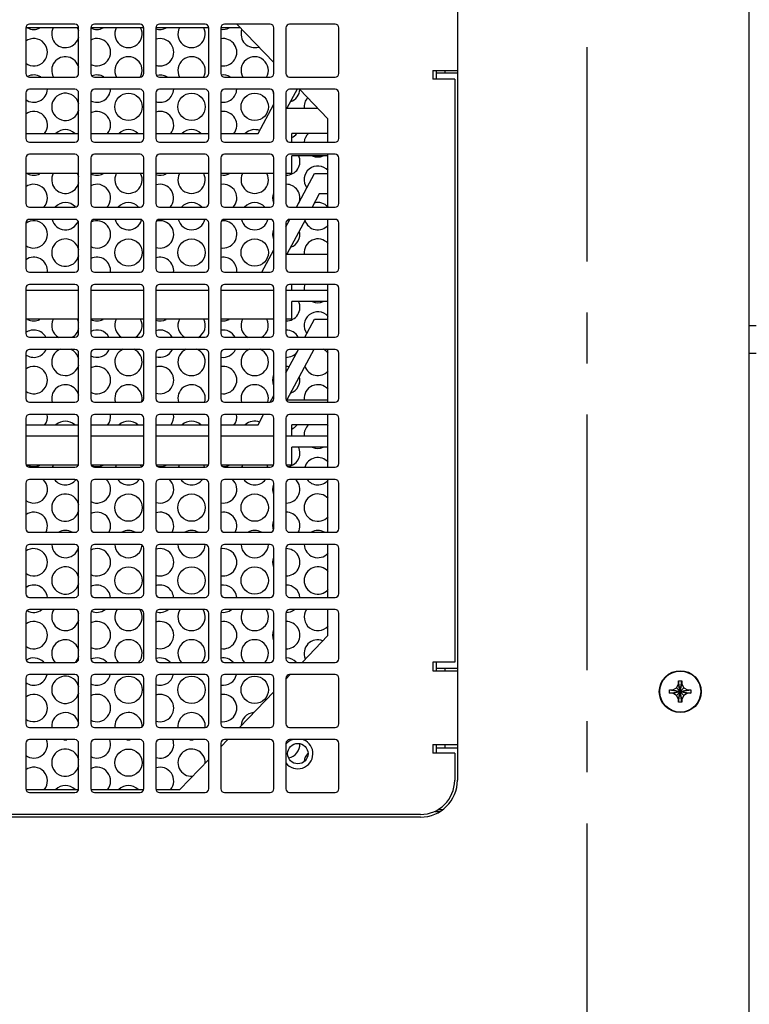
# Model space of a CAD drawing. Header units: inches. Extents: x 0 to 34, y 0 to 22.
# Tile 23 of 37: x 17.2 to 19.2, y 4.2 to 6.9. Entities that reach past the tile are written whole.
import ezdxf

# ---------------------------------------------------------------- set-up
doc = ezdxf.new("R2010")
doc.units = ezdxf.units.IN
doc.header["$LTSCALE"] = 1.87
doc.header["$MEASUREMENT"] = 0
doc.linetypes.add('CENTER', pattern=[0.6, 0.375, -0.075, 0.075, -0.075])
doc.layers.get('0').update_dxf_attribs({"linetype": 'CONTINUOUS'})
doc.layers.add('02___PRT_ALL_AXES', color=7, linetype='CONTINUOUS')
doc.layers.add('3_ALL_AXES', color=7, linetype='CONTINUOUS')

msp = doc.modelspace()

# ---------------------------------------------------------------- linework, layer by layer
at = {"color": 3, "linetype": 'CONTINUOUS'}
for p, q in [((19.23509, 2.56878), (19.23509, 7.54878)), ((18.43409, 7.06478), (18.43409, 4.81578)), ((18.37544, 6.76403), (18.37544, 6.74003)), ((18.37544, 6.75678), (18.43409, 6.75678)), ((18.37544, 5.14003), (18.37544, 5.11603)), ((18.37544, 5.12328), (18.43409, 5.12328)), ((18.37544, 4.91403), (18.37544, 4.89003)), ((18.37544, 4.90453), (18.43409, 4.90453)), ((18.37268, 4.72968), (18.38568, 4.72968)), ((18.3922, 4.73468), (18.38031, 4.73468)), ((18.33259, 4.71428), (15.81559, 4.71428))]:
    msp.add_line(p, q, dxfattribs=at)
at = {"color": 7, "linetype": 'CONTINUOUS'}
for p, q in [((17.39459, 6.88078), (17.24959, 6.88078)), ((17.24959, 6.88053), (17.24959, 6.75553)), ((17.38459, 6.89053), (17.25959, 6.89053)), ((17.39459, 6.75553), (17.39459, 6.88053)), ((17.57309, 6.88078), (17.42809, 6.88078)), ((17.42809, 6.88053), (17.42809, 6.75553)), ((17.56309, 6.89053), (17.43809, 6.89053)), ((17.57309, 6.75553), (17.57309, 6.88053)), ((17.75159, 6.88078), (17.60659, 6.88078)), ((17.60659, 6.88053), (17.60659, 6.75553)), ((17.74159, 6.89053), (17.61659, 6.89053)), ((17.75159, 6.75553), (17.75159, 6.88053)), ((17.83857, 6.88078), (17.78509, 6.88078)), ((17.78509, 6.88053), (17.78509, 6.75553)), ((17.92009, 6.89053), (17.79509, 6.89053)), ((17.93009, 6.75553), (17.93009, 6.88053)), ((17.96359, 6.88053), (17.96359, 6.75553)), ((18.09859, 6.89053), (17.97359, 6.89053)), ((18.10859, 6.75553), (18.10859, 6.88053)), ((18.36659, 6.76403), (18.36659, 6.74003)), ((18.36659, 6.76403), (18.43409, 6.76403)), ((18.39944, 6.76403), (18.39944, 6.75678)), ((17.25959, 6.74553), (17.38459, 6.74553)), ((17.43809, 6.74553), (17.56309, 6.74553)), ((17.61659, 6.74553), (17.74159, 6.74553)), ((17.79509, 6.74553), (17.92009, 6.74553)), ((17.97359, 6.74553), (18.09859, 6.74553)), ((18.42659, 6.74003), (18.36659, 6.74003)), ((18.42659, 6.74003), (18.42659, 5.14003)), ((17.38459, 6.71203), (17.25959, 6.71203)), ((17.56309, 6.71203), (17.43809, 6.71203)), ((17.74159, 6.71203), (17.61659, 6.71203)), ((17.92009, 6.71203), (17.79509, 6.71203)), ((17.99426, 6.71203), (17.96633, 6.65978)), ((18.09859, 6.71203), (17.97359, 6.71203)), ((17.24959, 6.70203), (17.24959, 6.57703)), ((17.39459, 6.57703), (17.39459, 6.70203)), ((17.42809, 6.70203), (17.42809, 6.57703)), ((17.57309, 6.57703), (17.57309, 6.70203)), ((17.60659, 6.70203), (17.60659, 6.57703)), ((17.75159, 6.57703), (17.75159, 6.70203)), ((17.78509, 6.70203), (17.78509, 6.57703)), ((17.93009, 6.57703), (17.93009, 6.70203)), ((17.96359, 6.70203), (17.96359, 6.57703)), ((18.10859, 6.57703), (18.10859, 6.70203)), ((17.88694, 6.59078), (17.93009, 6.67152)), ((17.96633, 6.65978), (18.0512, 6.65978)), ((17.24959, 6.59078), (17.39459, 6.59078)), ((17.25959, 6.56703), (17.38459, 6.56703)), ((17.42809, 6.59078), (17.57309, 6.59078)), ((17.43809, 6.56703), (17.56309, 6.56703)), ((17.60659, 6.59078), (17.75159, 6.59078)), ((17.61659, 6.56703), (17.74159, 6.56703)), ((17.78509, 6.59078), (17.88694, 6.59078)), ((17.79509, 6.56703), (17.92009, 6.56703)), ((17.97359, 6.56703), (18.09859, 6.56703)), ((17.97944, 6.56703), (17.97944, 6.59078)), ((18.07859, 6.59078), (17.97944, 6.59078)), ((17.24959, 6.52353), (17.24959, 6.39853)), ((17.38459, 6.53353), (17.25959, 6.53353)), ((17.39459, 6.39853), (17.39459, 6.52353)), ((17.42809, 6.52353), (17.42809, 6.39853)), ((17.56309, 6.53353), (17.43809, 6.53353)), ((17.57309, 6.39853), (17.57309, 6.52353)), ((17.60659, 6.52353), (17.60659, 6.39853)), ((17.74159, 6.53353), (17.61659, 6.53353)), ((17.75159, 6.39853), (17.75159, 6.52353)), ((17.78509, 6.52353), (17.78509, 6.39853)), ((17.92009, 6.53353), (17.79509, 6.53353)), ((17.93009, 6.39853), (17.93009, 6.52353)), ((17.96359, 6.52353), (17.96359, 6.39853)), ((18.09859, 6.53353), (17.97359, 6.53353)), ((17.97944, 6.48078), (17.97944, 6.52978)), ((18.07859, 6.52978), (17.97944, 6.52978)), ((18.10859, 6.39853), (18.10859, 6.52353)), ((17.39459, 6.48078), (17.24959, 6.48078)), ((17.57309, 6.48078), (17.42809, 6.48078)), ((17.75159, 6.48078), (17.60659, 6.48078)), ((17.93009, 6.48078), (17.78509, 6.48078)), ((17.97944, 6.48078), (17.96359, 6.48078)), ((17.99263, 6.38853), (18.04194, 6.48078)), ((18.04194, 6.48078), (18.07859, 6.48078)), ((18.05452, 6.42478), (18.03515, 6.38853)), ((18.07859, 6.42478), (18.05452, 6.42478)), ((17.25959, 6.38853), (17.38459, 6.38853)), ((17.43809, 6.38853), (17.56309, 6.38853)), ((17.61659, 6.38853), (17.74159, 6.38853)), ((17.79509, 6.38853), (17.92009, 6.38853)), ((17.97359, 6.38853), (18.09859, 6.38853)), ((17.38459, 6.35503), (17.25959, 6.35503)), ((17.56309, 6.35503), (17.43809, 6.35503)), ((17.74159, 6.35503), (17.61659, 6.35503)), ((17.92009, 6.35503), (17.79509, 6.35503)), ((17.96359, 6.3342), (17.97447, 6.35456)), ((18.01724, 6.35503), (17.96633, 6.25978)), ((18.09859, 6.35503), (17.97359, 6.35503)), ((17.24959, 6.34503), (17.24959, 6.22003)), ((17.39459, 6.22003), (17.39459, 6.34503)), ((17.42809, 6.34503), (17.42809, 6.22003)), ((17.57309, 6.22003), (17.57309, 6.34503)), ((17.60659, 6.34503), (17.60659, 6.22003)), ((17.75159, 6.22003), (17.75159, 6.34503)), ((17.78509, 6.34503), (17.78509, 6.22003)), ((17.93009, 6.22003), (17.93009, 6.34503)), ((17.96359, 6.34503), (17.96359, 6.22003)), ((18.10859, 6.22003), (18.10859, 6.34503)), ((17.89722, 6.21003), (17.93009, 6.27152)), ((17.96633, 6.25978), (18.07859, 6.25978)), ((17.25959, 6.21003), (17.38459, 6.21003)), ((17.43809, 6.21003), (17.56309, 6.21003)), ((17.61659, 6.21003), (17.74159, 6.21003)), ((17.79509, 6.21003), (17.92009, 6.21003)), ((17.97359, 6.21003), (18.09859, 6.21003)), ((17.24959, 6.16653), (17.24959, 6.04153)), ((17.38459, 6.17653), (17.25959, 6.17653)), ((17.39459, 6.04153), (17.39459, 6.16653)), ((17.42809, 6.16653), (17.42809, 6.04153)), ((17.56309, 6.17653), (17.43809, 6.17653)), ((17.57309, 6.04153), (17.57309, 6.16653)), ((17.60659, 6.16653), (17.60659, 6.04153)), ((17.74159, 6.17653), (17.61659, 6.17653)), ((17.75159, 6.04153), (17.75159, 6.16653)), ((17.78509, 6.16653), (17.78509, 6.04153)), ((17.92009, 6.17653), (17.79509, 6.17653)), ((17.93009, 6.04153), (17.93009, 6.16653)), ((17.96359, 6.16653), (17.96359, 6.04153)), ((18.09859, 6.17653), (17.97359, 6.17653)), ((17.97944, 6.16078), (17.97944, 6.17653)), ((18.10859, 6.04153), (18.10859, 6.16653)), ((17.24959, 6.16078), (17.39459, 6.16078)), ((17.42809, 6.16078), (17.57309, 6.16078)), ((17.60659, 6.16078), (17.75159, 6.16078)), ((17.78509, 6.16078), (17.93009, 6.16078)), ((17.96359, 6.16078), (18.07859, 6.16078)), ((17.97944, 6.08078), (17.97944, 6.12978)), ((18.07859, 6.12978), (17.97944, 6.12978)), ((17.39459, 6.08078), (17.24959, 6.08078)), ((17.57309, 6.08078), (17.42809, 6.08078)), ((17.75159, 6.08078), (17.60659, 6.08078)), ((17.93009, 6.08078), (17.78509, 6.08078)), ((17.97944, 6.08078), (17.96359, 6.08078)), ((18.01561, 6.03153), (18.04194, 6.08078)), ((18.04194, 6.08078), (18.07859, 6.08078)), ((17.25959, 6.03153), (17.38459, 6.03153)), ((17.43809, 6.03153), (17.56309, 6.03153)), ((17.61659, 6.03153), (17.74159, 6.03153)), ((17.79509, 6.03153), (17.92009, 6.03153)), ((17.97359, 6.03153), (18.09859, 6.03153)), ((17.24959, 5.98803), (17.24959, 5.86303)), ((17.38459, 5.99803), (17.25959, 5.99803)), ((17.39459, 5.86303), (17.39459, 5.98803)), ((17.42809, 5.98803), (17.42809, 5.86303)), ((17.56309, 5.99803), (17.43809, 5.99803)), ((17.57309, 5.86303), (17.57309, 5.98803)), ((17.60659, 5.98803), (17.60659, 5.86303)), ((17.74159, 5.99803), (17.61659, 5.99803)), ((17.75159, 5.86303), (17.75159, 5.98803)), ((17.78509, 5.98803), (17.78509, 5.86303)), ((17.92009, 5.99803), (17.79509, 5.99803)), ((17.93009, 5.86303), (17.93009, 5.98803)), ((17.96359, 5.9342), (17.99771, 5.99803)), ((17.96359, 5.98803), (17.96359, 5.86303)), ((18.04023, 5.99803), (17.96633, 5.85978)), ((18.09859, 5.99803), (17.97359, 5.99803)), ((18.10859, 5.86303), (18.10859, 5.98803)), ((17.92018, 5.85298), (17.93009, 5.87152)), ((17.25959, 5.85303), (17.38459, 5.85303)), ((17.43809, 5.85303), (17.56309, 5.85303)), ((17.61659, 5.85303), (17.74159, 5.85303)), ((17.79509, 5.85303), (17.92009, 5.85303)), ((17.96633, 5.85978), (18.07859, 5.85978)), ((17.97359, 5.85303), (18.09859, 5.85303)), ((17.38459, 5.81953), (17.25959, 5.81953)), ((17.56309, 5.81953), (17.43809, 5.81953)), ((17.74159, 5.81953), (17.61659, 5.81953)), ((17.92009, 5.81953), (17.79509, 5.81953)), ((17.88694, 5.79078), (17.9023, 5.81953)), ((18.09859, 5.81953), (17.97359, 5.81953)), ((17.24959, 5.80953), (17.24959, 5.68453)), ((17.24959, 5.79078), (17.39459, 5.79078)), ((17.39459, 5.68453), (17.39459, 5.80953)), ((17.42809, 5.80953), (17.42809, 5.68453)), ((17.42809, 5.79078), (17.57309, 5.79078)), ((17.57309, 5.68453), (17.57309, 5.80953)), ((17.60659, 5.80953), (17.60659, 5.68453)), ((17.60659, 5.79078), (17.75159, 5.79078)), ((17.75159, 5.68453), (17.75159, 5.80953)), ((17.78509, 5.80953), (17.78509, 5.68453)), ((17.78509, 5.79078), (17.88694, 5.79078)), ((17.93009, 5.68453), (17.93009, 5.80953)), ((17.96359, 5.80953), (17.96359, 5.68453)), ((18.07859, 5.79078), (17.97944, 5.79078)), ((17.97944, 5.76078), (17.97944, 5.79078)), ((18.10859, 5.68453), (18.10859, 5.80953)), ((17.24959, 5.76078), (17.39459, 5.76078)), ((17.42809, 5.76078), (17.57309, 5.76078)), ((17.60659, 5.76078), (17.75159, 5.76078)), ((17.78509, 5.76078), (17.93009, 5.76078)), ((17.96359, 5.76078), (18.07859, 5.76078)), ((18.07859, 5.72978), (17.97944, 5.72978)), ((17.97944, 5.68078), (17.97944, 5.72978)), ((17.39384, 5.68078), (17.25033, 5.68078)), ((17.57234, 5.68078), (17.42883, 5.68078)), ((17.75084, 5.68078), (17.60733, 5.68078)), ((17.92934, 5.68078), (17.78583, 5.68078)), ((17.97944, 5.68078), (17.96433, 5.68078)), ((17.25959, 5.67453), (17.38459, 5.67453)), ((17.43809, 5.67453), (17.56309, 5.67453)), ((17.61659, 5.67453), (17.74159, 5.67453)), ((17.79509, 5.67453), (17.92009, 5.67453)), ((17.97359, 5.67453), (18.09859, 5.67453)), ((17.24959, 5.63103), (17.24959, 5.50603)), ((17.38459, 5.64103), (17.25959, 5.64103)), ((17.39459, 5.50603), (17.39459, 5.63103)), ((17.42809, 5.63103), (17.42809, 5.50603)), ((17.56309, 5.64103), (17.43809, 5.64103)), ((17.57309, 5.50603), (17.57309, 5.63103)), ((17.60659, 5.63103), (17.60659, 5.50603)), ((17.74159, 5.64103), (17.61659, 5.64103)), ((17.75159, 5.50603), (17.75159, 5.63103)), ((17.78509, 5.63103), (17.78509, 5.50603)), ((17.92009, 5.64103), (17.79509, 5.64103)), ((17.93009, 5.50603), (17.93009, 5.63103)), ((17.96359, 5.63103), (17.96359, 5.50603)), ((18.09859, 5.64103), (17.97359, 5.64103)), ((18.10859, 5.50603), (18.10859, 5.63103)), ((17.25959, 5.49603), (17.38459, 5.49603)), ((17.43809, 5.49603), (17.56309, 5.49603)), ((17.61659, 5.49603), (17.74159, 5.49603)), ((17.79509, 5.49603), (17.92009, 5.49603)), ((17.97359, 5.49603), (18.09859, 5.49603)), ((17.38459, 5.46253), (17.25959, 5.46253)), ((17.56309, 5.46253), (17.43809, 5.46253)), ((17.74159, 5.46253), (17.61659, 5.46253)), ((17.92009, 5.46253), (17.79509, 5.46253)), ((18.09859, 5.46253), (17.97359, 5.46253)), ((17.24959, 5.45253), (17.24959, 5.32753)), ((17.39459, 5.32753), (17.39459, 5.45253)), ((17.42809, 5.45253), (17.42809, 5.32753)), ((17.57309, 5.32753), (17.57309, 5.45253)), ((17.60659, 5.45253), (17.60659, 5.32753)), ((17.75159, 5.32753), (17.75159, 5.45253)), ((17.78509, 5.45253), (17.78509, 5.32753)), ((17.93009, 5.32753), (17.93009, 5.45253)), ((17.96359, 5.45253), (17.96359, 5.32753)), ((18.10859, 5.32753), (18.10859, 5.45253)), ((17.25959, 5.31753), (17.38459, 5.31753)), ((17.43809, 5.31753), (17.56309, 5.31753)), ((17.61659, 5.31753), (17.74159, 5.31753)), ((17.79509, 5.31753), (17.92009, 5.31753)), ((17.97359, 5.31753), (18.09859, 5.31753)), ((17.24959, 5.27403), (17.24959, 5.14903)), ((17.38459, 5.28403), (17.25959, 5.28403)), ((17.39459, 5.14903), (17.39459, 5.27403)), ((17.42809, 5.27403), (17.42809, 5.14903)), ((17.56309, 5.28403), (17.43809, 5.28403)), ((17.57309, 5.14903), (17.57309, 5.27403)), ((17.60659, 5.27403), (17.60659, 5.14903)), ((17.74159, 5.28403), (17.61659, 5.28403)), ((17.75159, 5.14903), (17.75159, 5.27403)), ((17.78509, 5.27403), (17.78509, 5.14903)), ((17.92009, 5.28403), (17.79509, 5.28403)), ((17.93009, 5.14903), (17.93009, 5.27403)), ((17.96359, 5.27403), (17.96359, 5.14903)), ((18.09859, 5.28403), (17.97359, 5.28403)), ((18.10859, 5.14903), (18.10859, 5.27403)), ((17.25959, 5.13903), (17.38459, 5.13903)), ((17.43809, 5.13903), (17.56309, 5.13903)), ((17.61659, 5.13903), (17.74159, 5.13903)), ((17.79509, 5.13903), (17.92009, 5.13903)), ((17.97359, 5.13903), (18.09859, 5.13903)), ((18.42659, 5.14003), (18.36659, 5.14003)), ((18.36659, 5.14003), (18.36659, 5.11603)), ((18.36659, 5.11603), (18.43409, 5.11603)), ((18.39944, 5.12328), (18.39944, 5.11603)), ((17.24959, 5.09553), (17.24959, 4.97053)), ((17.38459, 5.10553), (17.25959, 5.10553)), ((17.39459, 4.97053), (17.39459, 5.09553)), ((17.42809, 5.09553), (17.42809, 4.97053)), ((17.56309, 5.10553), (17.43809, 5.10553)), ((17.57309, 4.97053), (17.57309, 5.09553)), ((17.60659, 5.09553), (17.60659, 4.97053)), ((17.74159, 5.10553), (17.61659, 5.10553)), ((17.75159, 4.97053), (17.75159, 5.09553)), ((17.78509, 5.09553), (17.78509, 4.97053)), ((17.92009, 5.10553), (17.79509, 5.10553)), ((17.93009, 4.97053), (17.93009, 5.09553)), ((17.96359, 5.09553), (17.96359, 4.97053)), ((18.09859, 5.10553), (17.97359, 5.10553)), ((18.10859, 4.97053), (18.10859, 5.09553)), ((19.04109, 5.08803), (19.05009, 5.08803)), ((19.04109, 5.07903), (19.04109, 5.08803)), ((19.04109, 5.02953), (19.05009, 5.08803)), ((19.05009, 5.02953), (19.04109, 5.08803)), ((19.05009, 5.08803), (19.05009, 5.07903)), ((19.01634, 5.05428), (19.07484, 5.06328)), ((19.01634, 5.06328), (19.02534, 5.06328)), ((19.01634, 5.06328), (19.07484, 5.05428)), ((19.01634, 5.05428), (19.01634, 5.06328)), ((19.02534, 5.05428), (19.01634, 5.05428)), ((19.02534, 5.06328), (19.03532, 5.06905)), ((19.02534, 5.05428), (19.06584, 5.06328)), ((19.02534, 5.06328), (19.06584, 5.05428)), ((19.03532, 5.04852), (19.02534, 5.05428)), ((19.03532, 5.06905), (19.04109, 5.07903)), ((19.03532, 5.06905), (19.05585, 5.04852)), ((19.03532, 5.04852), (19.05585, 5.06905)), ((19.04109, 5.03853), (19.05009, 5.07903)), ((19.05009, 5.03853), (19.04109, 5.07903)), ((19.05009, 5.07903), (19.05585, 5.06905)), ((19.05585, 5.06905), (19.06584, 5.06328)), ((19.06584, 5.05428), (19.05585, 5.04852)), ((19.06584, 5.06328), (19.07484, 5.06328)), ((19.07484, 5.05428), (19.06584, 5.05428)), ((19.07484, 5.06328), (19.07484, 5.05428)), ((19.04109, 5.03853), (19.03532, 5.04852)), ((19.04109, 5.02953), (19.04109, 5.03853)), ((19.05009, 5.02953), (19.04109, 5.02953)), ((19.05585, 5.04852), (19.05009, 5.03853)), ((19.05009, 5.03853), (19.05009, 5.02953)), ((17.25959, 4.96053), (17.38459, 4.96053)), ((17.43809, 4.96053), (17.56309, 4.96053)), ((17.61659, 4.96053), (17.74159, 4.96053)), ((17.79509, 4.96053), (17.92009, 4.96053)), ((17.97359, 4.96053), (18.09859, 4.96053)), ((17.38459, 4.92703), (17.25959, 4.92703)), ((17.56309, 4.92703), (17.43809, 4.92703)), ((17.74159, 4.92703), (17.61659, 4.92703)), ((17.92009, 4.92703), (17.79509, 4.92703)), ((18.09859, 4.92703), (17.97359, 4.92703)), ((17.24959, 4.91703), (17.24959, 4.79203)), ((17.39459, 4.79203), (17.39459, 4.91703)), ((17.42809, 4.91703), (17.42809, 4.79203)), ((17.57309, 4.79203), (17.57309, 4.91703)), ((17.60659, 4.91703), (17.60659, 4.79203)), ((17.75159, 4.79203), (17.75159, 4.91703)), ((17.78509, 4.91703), (17.78509, 4.79203)), ((17.93009, 4.79203), (17.93009, 4.91703)), ((17.96359, 4.91703), (17.96359, 4.79203)), ((18.10859, 4.79203), (18.10859, 4.91703)), ((18.36659, 4.91403), (18.43409, 4.91403)), ((18.36659, 4.91403), (18.36659, 4.89003)), ((18.39944, 4.91403), (18.39944, 4.90453)), ((18.42659, 4.89003), (18.36659, 4.89003)), ((18.42659, 4.89003), (18.42659, 4.81553)), ((17.25959, 4.78203), (17.38459, 4.78203)), ((17.43809, 4.78203), (17.56309, 4.78203)), ((17.61659, 4.78203), (17.74159, 4.78203)), ((17.79509, 4.78203), (17.92009, 4.78203)), ((17.97359, 4.78203), (18.09859, 4.78203)), ((18.33259, 4.72153), (15.81559, 4.72153))]:
    msp.add_line(p, q, dxfattribs=at)
at = {"color": 3, "linetype": 'CONTINUOUS'}
msp.add_circle((19.04559, 5.05878), 0.0575, dxfattribs=at)
at = {"color": 7, "linetype": 'CONTINUOUS'}
for centre, radius in [((19.04559, 5.05878), 0.05625), ((17.99609, 4.88853), 0.028)]:
    msp.add_circle(centre, radius, dxfattribs=at)
for centre, radius, start, end in [((17.25959, 6.88053), 0.01, 90, 180), ((17.38459, 6.88053), 0.01, 0, 90), ((17.43809, 6.88053), 0.01, 90, 180), ((17.56309, 6.88053), 0.01, 0, 90), ((17.61659, 6.88053), 0.01, 90, 180), ((17.74159, 6.88053), 0.01, 0, 90), ((17.79509, 6.88053), 0.01, 90, 180), ((17.92009, 6.88053), 0.01, 0, 90), ((17.97359, 6.88053), 0.01, 90, 180), ((18.09859, 6.88053), 0.01, 0, 90), ((17.25959, 6.75553), 0.01, 180, 270), ((17.38459, 6.75553), 0.01, 270, 360), ((17.43809, 6.75553), 0.01, 180, 270), ((17.56309, 6.75553), 0.01, 270, 360), ((17.61659, 6.75553), 0.01, 180, 270), ((17.74159, 6.75553), 0.01, 270, 360), ((17.79509, 6.75553), 0.01, 180, 270), ((17.92009, 6.75553), 0.01, 270, 360), ((17.97359, 6.75553), 0.01, 180, 270), ((18.09859, 6.75553), 0.01, 270, 360), ((17.25959, 6.70203), 0.01, 90, 180), ((17.38459, 6.70203), 0.01, 0, 90), ((17.43809, 6.70203), 0.01, 90, 180), ((17.56309, 6.70203), 0.01, 0, 90), ((17.61659, 6.70203), 0.01, 90, 180), ((17.74159, 6.70203), 0.01, 0, 90), ((17.79509, 6.70203), 0.01, 90, 180), ((17.92009, 6.70203), 0.01, 0, 90), ((17.97359, 6.70203), 0.01, 90, 180), ((18.09859, 6.70203), 0.01, 0, 90), ((17.25959, 6.57703), 0.01, 180, 270), ((17.38459, 6.57703), 0.01, 270, 360), ((17.43809, 6.57703), 0.01, 180, 270), ((17.56309, 6.57703), 0.01, 270, 360), ((17.61659, 6.57703), 0.01, 180, 270), ((17.74159, 6.57703), 0.01, 270, 360), ((17.79509, 6.57703), 0.01, 180, 270), ((17.92009, 6.57703), 0.01, 270, 360), ((17.97359, 6.57703), 0.01, 180, 270), ((18.09859, 6.57703), 0.01, 270, 360), ((17.25959, 6.52353), 0.01, 90, 180), ((17.38459, 6.52353), 0.01, 0, 90), ((17.43809, 6.52353), 0.01, 90, 180), ((17.56309, 6.52353), 0.01, 0, 90), ((17.61659, 6.52353), 0.01, 90, 180), ((17.74159, 6.52353), 0.01, 0, 90), ((17.79509, 6.52353), 0.01, 90, 180), ((17.92009, 6.52353), 0.01, 0, 90), ((17.97359, 6.52353), 0.01, 90, 180), ((18.09859, 6.52353), 0.01, 0, 90), ((17.25959, 6.39853), 0.01, 180, 270), ((17.38459, 6.39853), 0.01, 270, 360), ((17.43809, 6.39853), 0.01, 180, 270), ((17.56309, 6.39853), 0.01, 270, 360), ((17.61659, 6.39853), 0.01, 180, 270), ((17.74159, 6.39853), 0.01, 270, 360), ((17.79509, 6.39853), 0.01, 180, 270), ((17.92009, 6.39853), 0.01, 270, 360), ((17.97359, 6.39853), 0.01, 180, 270), ((18.09859, 6.39853), 0.01, 270, 360), ((17.25959, 6.34503), 0.01, 90, 180), ((17.38459, 6.34503), 0.01, 0, 90), ((17.43809, 6.34503), 0.01, 90, 180), ((17.56309, 6.34503), 0.01, 0, 90), ((17.61659, 6.34503), 0.01, 90, 180), ((17.74159, 6.34503), 0.01, 0, 90), ((17.79509, 6.34503), 0.01, 90, 180), ((17.92009, 6.34503), 0.01, 0, 90), ((17.97359, 6.34503), 0.01, 90, 180), ((18.09859, 6.34503), 0.01, 0, 90), ((17.25959, 6.22003), 0.01, 180, 270), ((17.38459, 6.22003), 0.01, 270, 360), ((17.43809, 6.22003), 0.01, 180, 270), ((17.56309, 6.22003), 0.01, 270, 360), ((17.61659, 6.22003), 0.01, 180, 270), ((17.74159, 6.22003), 0.01, 270, 360), ((17.79509, 6.22003), 0.01, 180, 270), ((17.92009, 6.22003), 0.01, 270, 360), ((17.97359, 6.22003), 0.01, 180, 270), ((18.09859, 6.22003), 0.01, 270, 360), ((17.25959, 6.16653), 0.01, 90, 180), ((17.38459, 6.16653), 0.01, 0, 90), ((17.43809, 6.16653), 0.01, 90, 180), ((17.56309, 6.16653), 0.01, 0, 90), ((17.61659, 6.16653), 0.01, 90, 180), ((17.74159, 6.16653), 0.01, 0, 90), ((17.79509, 6.16653), 0.01, 90, 180), ((17.92009, 6.16653), 0.01, 0, 90), ((17.97359, 6.16653), 0.01, 90, 180), ((18.09859, 6.16653), 0.01, 0, 90), ((17.25959, 6.04153), 0.01, 180, 270), ((17.38459, 6.04153), 0.01, 270, 360), ((17.43809, 6.04153), 0.01, 180, 270), ((17.56309, 6.04153), 0.01, 270, 360), ((17.61659, 6.04153), 0.01, 180, 270), ((17.74159, 6.04153), 0.01, 270, 360), ((17.79509, 6.04153), 0.01, 180, 270), ((17.92009, 6.04153), 0.01, 270, 360), ((17.97359, 6.04153), 0.01, 180, 270), ((18.09859, 6.04153), 0.01, 270, 360), ((17.25959, 5.98803), 0.01, 90, 180), ((17.38459, 5.98803), 0.01, 0, 90), ((17.43809, 5.98803), 0.01, 90, 180), ((17.56309, 5.98803), 0.01, 0, 90), ((17.61659, 5.98803), 0.01, 90, 180), ((17.74159, 5.98803), 0.01, 0, 90), ((17.79509, 5.98803), 0.01, 90, 180), ((17.92009, 5.98803), 0.01, 0, 90), ((17.97359, 5.98803), 0.01, 90, 180), ((18.09859, 5.98803), 0.01, 0, 90), ((17.25959, 5.86303), 0.01, 180, 270), ((17.38459, 5.86303), 0.01, 270, 360), ((17.43809, 5.86303), 0.01, 180, 270), ((17.56309, 5.86303), 0.01, 270, 360), ((17.61659, 5.86303), 0.01, 180, 270), ((17.74159, 5.86303), 0.01, 270, 360), ((17.79509, 5.86303), 0.01, 180, 270), ((17.92009, 5.86303), 0.01, 270, 360), ((17.97359, 5.86303), 0.01, 180, 270), ((18.09859, 5.86303), 0.01, 270, 360), ((17.25959, 5.80953), 0.01, 90, 180), ((17.38459, 5.80953), 0.01, 0, 90), ((17.43809, 5.80953), 0.01, 90, 180), ((17.56309, 5.80953), 0.01, 0, 90), ((17.61659, 5.80953), 0.01, 90, 180), ((17.74159, 5.80953), 0.01, 0, 90), ((17.79509, 5.80953), 0.01, 90, 180), ((17.92009, 5.80953), 0.01, 0, 90), ((17.97359, 5.80953), 0.01, 90, 180), ((18.09859, 5.80953), 0.01, 0, 90), ((17.25959, 5.68453), 0.01, 180, 270), ((17.38459, 5.68453), 0.01, 270, 360), ((17.43809, 5.68453), 0.01, 180, 270), ((17.56309, 5.68453), 0.01, 270, 360), ((17.61659, 5.68453), 0.01, 180, 270), ((17.74159, 5.68453), 0.01, 270, 360), ((17.79509, 5.68453), 0.01, 180, 270), ((17.92009, 5.68453), 0.01, 270, 360), ((17.97359, 5.68453), 0.01, 180, 270), ((18.09859, 5.68453), 0.01, 270, 360), ((17.25959, 5.63103), 0.01, 90, 180), ((17.38459, 5.63103), 0.01, 0, 90), ((17.43809, 5.63103), 0.01, 90, 180), ((17.56309, 5.63103), 0.01, 0, 90), ((17.61659, 5.63103), 0.01, 90, 180), ((17.74159, 5.63103), 0.01, 0, 90), ((17.79509, 5.63103), 0.01, 90, 180), ((17.92009, 5.63103), 0.01, 0, 90), ((17.97359, 5.63103), 0.01, 90, 180), ((18.09859, 5.63103), 0.01, 0, 90), ((17.25959, 5.50603), 0.01, 180, 270), ((17.38459, 5.50603), 0.01, 270, 360), ((17.43809, 5.50603), 0.01, 180, 270), ((17.56309, 5.50603), 0.01, 270, 360), ((17.61659, 5.50603), 0.01, 180, 270), ((17.74159, 5.50603), 0.01, 270, 360), ((17.79509, 5.50603), 0.01, 180, 270), ((17.92009, 5.50603), 0.01, 270, 360), ((17.97359, 5.50603), 0.01, 180, 270), ((18.09859, 5.50603), 0.01, 270, 360), ((17.25959, 5.45253), 0.01, 90, 180), ((17.38459, 5.45253), 0.01, 0, 90), ((17.43809, 5.45253), 0.01, 90, 180), ((17.56309, 5.45253), 0.01, 0, 90), ((17.61659, 5.45253), 0.01, 90, 180), ((17.74159, 5.45253), 0.01, 0, 90), ((17.79509, 5.45253), 0.01, 90, 180), ((17.92009, 5.45253), 0.01, 0, 90), ((17.97359, 5.45253), 0.01, 90, 180), ((18.09859, 5.45253), 0.01, 0, 90), ((17.25959, 5.32753), 0.01, 180, 270), ((17.38459, 5.32753), 0.01, 270, 360), ((17.43809, 5.32753), 0.01, 180, 270), ((17.56309, 5.32753), 0.01, 270, 360), ((17.61659, 5.32753), 0.01, 180, 270), ((17.74159, 5.32753), 0.01, 270, 360), ((17.79509, 5.32753), 0.01, 180, 270), ((17.92009, 5.32753), 0.01, 270, 360), ((17.97359, 5.32753), 0.01, 180, 270), ((18.09859, 5.32753), 0.01, 270, 360), ((17.25959, 5.27403), 0.01, 90, 180), ((17.38459, 5.27403), 0.01, 0, 90), ((17.43809, 5.27403), 0.01, 90, 180), ((17.56309, 5.27403), 0.01, 0, 90), ((17.61659, 5.27403), 0.01, 90, 180), ((17.74159, 5.27403), 0.01, 0, 90), ((17.79509, 5.27403), 0.01, 90, 180), ((17.92009, 5.27403), 0.01, 0, 90), ((17.97359, 5.27403), 0.01, 90, 180), ((18.09859, 5.27403), 0.01, 0, 90), ((17.25959, 5.14903), 0.01, 180, 270), ((17.38459, 5.14903), 0.01, 270, 360), ((17.43809, 5.14903), 0.01, 180, 270), ((17.56309, 5.14903), 0.01, 270, 360), ((17.61659, 5.14903), 0.01, 180, 270), ((17.74159, 5.14903), 0.01, 270, 360), ((17.79509, 5.14903), 0.01, 180, 270), ((17.92009, 5.14903), 0.01, 270, 360), ((17.97359, 5.14903), 0.01, 180, 270), ((18.09859, 5.14903), 0.01, 270, 360), ((17.25959, 5.09553), 0.01, 90, 180), ((17.38459, 5.09553), 0.01, 0, 90), ((17.43809, 5.09553), 0.01, 90, 180), ((17.56309, 5.09553), 0.01, 0, 90), ((17.61659, 5.09553), 0.01, 90, 180), ((17.74159, 5.09553), 0.01, 0, 90), ((17.79509, 5.09553), 0.01, 90, 180), ((17.92009, 5.09553), 0.01, 0, 90), ((17.97359, 5.09553), 0.01, 90, 180), ((18.09859, 5.09553), 0.01, 0, 90), ((17.25959, 4.97053), 0.01, 180, 270), ((17.38459, 4.97053), 0.01, 270, 360), ((17.43809, 4.97053), 0.01, 180, 270), ((17.56309, 4.97053), 0.01, 270, 360), ((17.61659, 4.97053), 0.01, 180, 270), ((17.74159, 4.97053), 0.01, 270, 360), ((17.79509, 4.97053), 0.01, 180, 270), ((17.92009, 4.97053), 0.01, 270, 360), ((17.97359, 4.97053), 0.01, 180, 270), ((18.09859, 4.97053), 0.01, 270, 360), ((17.25959, 4.91703), 0.01, 90, 180), ((17.38459, 4.91703), 0.01, 0, 90), ((17.43809, 4.91703), 0.01, 90, 180), ((17.56309, 4.91703), 0.01, 0, 90), ((17.61659, 4.91703), 0.01, 90, 180), ((17.74159, 4.91703), 0.01, 0, 90), ((17.79509, 4.91703), 0.01, 90, 180), ((17.92009, 4.91703), 0.01, 0, 90), ((17.97359, 4.91703), 0.01, 90, 180), ((18.09859, 4.91703), 0.01, 0, 90), ((18.33259, 4.81553), 0.094, 270, 360), ((17.25959, 4.79203), 0.01, 180, 270), ((17.38459, 4.79203), 0.01, 270, 360), ((17.43809, 4.79203), 0.01, 180, 270), ((17.56309, 4.79203), 0.01, 270, 360), ((17.61659, 4.79203), 0.01, 180, 270), ((17.74159, 4.79203), 0.01, 270, 360), ((17.79509, 4.79203), 0.01, 180, 270), ((17.92009, 4.79203), 0.01, 270, 360), ((17.97359, 4.79203), 0.01, 180, 270), ((18.09859, 4.79203), 0.01, 270, 360)]:
    msp.add_arc(centre, radius, start, end, dxfattribs=at)
at = {"color": 3, "linetype": 'CONTINUOUS'}
msp.add_arc((18.33259, 4.81578), 0.1015, 270, 360, dxfattribs=at)
at = {"layer": '02___PRT_ALL_AXES', "color": 3, "linetype": 'CONTINUOUS'}
for p, q in [((17.93009, 6.78566), (17.82919, 6.89053)), ((18.07859, 6.63132), (18.00093, 6.71203)), ((18.07859, 6.56703), (18.07859, 6.63132)), ((18.07859, 6.38853), (18.07859, 6.53353)), ((18.07859, 6.21003), (18.07859, 6.35503)), ((18.07859, 6.03153), (18.07859, 6.17653)), ((18.07859, 5.85303), (18.07859, 5.99803)), ((18.07859, 5.67453), (18.07859, 5.81953)), ((18.07859, 5.49603), (18.07859, 5.64103)), ((18.07859, 5.31753), (18.07859, 5.46253)), ((18.07859, 5.21275), (18.07859, 5.28403)), ((18.00766, 5.13903), (18.07859, 5.21275)), ((17.96359, 5.09322), (17.97543, 5.10553)), ((17.83592, 4.96053), (17.93009, 5.05841)), ((17.78509, 4.9077), (17.80369, 4.92703)), ((17.67187, 4.79003), (17.75159, 4.87288)), ((17.24959, 4.79003), (17.39459, 4.79003)), ((17.42809, 4.79003), (17.57309, 4.79003)), ((17.60659, 4.79003), (17.67187, 4.79003))]:
    msp.add_line(p, q, dxfattribs=at)
at = {"layer": '02___PRT_ALL_AXES', "color": 7, "linetype": 'CONTINUOUS'}
for centre in [(17.53137, 6.66378), (17.70458, 6.66378), (17.87778, 6.66378), (17.53137, 6.26378), (17.70458, 6.26378), (17.87778, 6.26378), (17.53137, 5.56378), (17.70458, 5.56378), (17.87778, 5.56378), (17.53137, 5.36378), (17.70458, 5.36378), (17.87778, 5.36378), (17.53137, 5.06378), (17.70458, 5.06378), (17.87778, 5.06378), (17.53137, 4.86378)]:
    msp.add_circle(centre, 0.0375, dxfattribs=at)
for centre, start, end in [((17.27156, 6.91378), 243.15381, 296.84619), ((17.35817, 6.86378), 152.82426, 347.7534), ((17.35817, 6.86378), 12.2466, 27.17574), ((17.44477, 6.91378), 243.2707, 296.84619), ((17.53137, 6.86378), 152.82426, 27.17574), ((17.61797, 6.91378), 252.20229, 296.84619), ((17.70458, 6.86378), 152.82426, 27.17574), ((17.79118, 6.91378), 259.50852, 296.84619), ((17.87778, 6.86378), 160.38313, 287.67528), ((17.27156, 6.81378), 233.738, 126.262), ((17.44477, 6.81378), 243.19532, 116.80468), ((17.61797, 6.81378), 252.20229, 107.79771), ((17.79118, 6.81378), 260.35171, 99.64829), ((17.35817, 6.76378), 12.2466, 209.19745), ((17.53137, 6.76378), 330, 209.19745), ((17.70458, 6.76378), 330, 209.19745), ((17.87778, 6.76378), 330, 209.19745), ((17.27156, 6.71378), 59.27839, 117.14079), ((17.44477, 6.71378), 59.27839, 111.63622), ((17.61797, 6.71378), 59.27839, 104.52896), ((17.79118, 6.71378), 59.27839, 98.22975), ((17.27156, 6.71378), 233.738, 357.28698), ((17.44477, 6.71378), 243.19532, 357.28698), ((17.61797, 6.71378), 252.20229, 357.28698), ((17.79118, 6.71378), 260.35171, 357.28698), ((17.96438, 6.71378), 187.8905, 201.85109), ((17.96438, 6.71378), 288.57127, 356.66838), ((17.35817, 6.66378), 12.2466, 347.7534), ((18.05099, 6.66378), 137.95767, 186.18173), ((17.27156, 6.61378), 321.495, 126.262), ((17.44477, 6.61378), 321.495, 116.80468), ((17.61797, 6.61378), 321.495, 107.79771), ((17.79118, 6.61378), 321.495, 99.64829), ((17.35817, 6.56378), 46.57676, 133.42324), ((17.53137, 6.56378), 46.57676, 133.42324), ((17.70458, 6.56378), 46.57676, 133.42324), ((17.87778, 6.56378), 68.5805, 133.42324), ((17.96438, 6.61378), 293.90772, 321.495), ((18.05099, 6.56378), 133.42324, 174.97072), ((18.05099, 6.56378), 41.65937, 46.57676), ((17.96438, 6.51378), 268.71641, 25.54509), ((18.05099, 6.56378), 246.23518, 293.76482), ((18.05099, 6.46378), 41.65937, 216.26801), ((17.27156, 6.51378), 243.15381, 296.84619), ((17.35817, 6.46378), 152.82426, 347.7534), ((17.35817, 6.46378), 12.2466, 27.17574), ((17.44477, 6.51378), 243.19532, 296.84619), ((17.53137, 6.46378), 152.82426, 27.17574), ((17.61797, 6.51378), 252.20229, 296.84619), ((17.70458, 6.46378), 152.82426, 27.17574), ((17.79118, 6.51378), 260.35171, 296.84619), ((17.87778, 6.46378), 152.82426, 27.17574), ((17.27156, 6.41378), 316.94135, 126.262), ((17.44477, 6.41378), 316.94135, 116.80468), ((17.61797, 6.41378), 316.94135, 107.79771), ((17.79118, 6.41378), 316.94135, 99.64829), ((17.96438, 6.41378), 337.22242, 91.28359), ((17.96438, 6.41378), 158.14891, 201.85109), ((17.35817, 6.36378), 42.39912, 137.95196), ((17.53137, 6.36378), 42.04804, 137.95196), ((17.70458, 6.36378), 42.04804, 137.95196), ((17.87778, 6.36378), 42.04804, 137.95196), ((18.05099, 6.36378), 41.65937, 105.61804), ((17.27156, 6.31378), 233.738, 126.262), ((17.35817, 6.36378), 193.61904, 339.08336), ((17.44477, 6.31378), 243.19532, 116.0975), ((17.53137, 6.36378), 193.61904, 344.067), ((17.61797, 6.31378), 252.20229, 105.99529), ((17.70458, 6.36378), 193.61904, 346.38096), ((17.79118, 6.31378), 260.35171, 96.70338), ((17.87778, 6.36378), 193.61904, 346.38096), ((17.96438, 6.31378), 77.98456, 87.71546), ((18.05099, 6.36378), 197.95549, 318.34063), ((17.96438, 6.31378), 158.14891, 201.85109), ((17.35817, 6.26378), 12.2466, 347.7534), ((17.96438, 6.31378), 288.57127, 14.75702), ((18.05099, 6.26378), 41.65937, 186.18173), ((17.27156, 6.21378), 354.20191, 126.262), ((17.44477, 6.21378), 354.20191, 116.80468), ((17.61797, 6.21378), 354.20191, 107.79771), ((17.79118, 6.21378), 354.20191, 99.64829), ((18.05099, 6.16378), 159.80337, 184.64418), ((17.96438, 6.11378), 268.71641, 25.54509), ((18.05099, 6.16378), 246.23518, 293.76482), ((17.35817, 6.06378), 152.82426, 240.82975), ((17.35817, 6.06378), 12.2466, 27.17574), ((17.53137, 6.06378), 152.82426, 240.82975), ((17.53137, 6.06378), 299.17025, 27.17574), ((17.70458, 6.06378), 152.82426, 240.82975), ((17.70458, 6.06378), 299.17025, 27.17574), ((17.87778, 6.06378), 152.82426, 240.82975), ((17.87778, 6.06378), 299.17025, 27.17574), ((18.05099, 6.06378), 41.65937, 216.26801), ((17.27156, 6.11378), 243.15381, 296.84619), ((17.35817, 6.06378), 299.17025, 347.7534), ((17.44477, 6.11378), 243.19532, 296.84619), ((17.61797, 6.11378), 252.20229, 296.84619), ((17.79118, 6.11378), 260.35171, 296.84619), ((17.27156, 6.01378), 28.39125, 126.262), ((17.44477, 6.01378), 28.39125, 116.80468), ((17.61797, 6.01378), 28.39125, 107.79771), ((17.79118, 6.01378), 28.39125, 99.64829), ((17.96438, 6.01378), 28.39125, 91.28359), ((17.27156, 6.01378), 233.738, 334.86409), ((17.35817, 5.96378), 112.9994, 347.7534), ((17.35817, 5.96378), 12.2466, 67.0006), ((17.44477, 6.01378), 243.19532, 334.86409), ((17.53137, 5.96378), 112.9994, 67.0006), ((17.61797, 6.01378), 252.20229, 334.86409), ((17.70458, 5.96378), 112.9994, 67.0006), ((17.79118, 6.01378), 260.35171, 334.86409), ((17.87778, 5.96378), 112.9994, 67.0006), ((17.96438, 6.01378), 268.71641, 325.06124), ((18.05099, 5.96378), 41.65937, 67.0006), ((17.27156, 5.91378), 233.738, 126.262), ((17.44477, 5.91378), 243.19532, 116.80468), ((17.61797, 5.91378), 252.20229, 107.79771), ((17.79118, 5.91378), 260.35171, 99.64829), ((17.96438, 5.91378), 77.98456, 91.28359), ((18.05099, 5.96378), 197.95549, 318.34063), ((17.96438, 5.91378), 158.14891, 201.85109), ((17.96438, 5.91378), 288.57127, 14.75702), ((17.35817, 5.86378), 12.2466, 196.89761), ((17.53137, 5.86378), 344.52787, 196.89761), ((17.70458, 5.86378), 343.96137, 196.89761), ((17.87778, 5.86378), 343.10239, 196.89761), ((18.05099, 5.86378), 41.65937, 186.18173), ((17.27156, 5.81378), 321.495, 8.84982), ((17.44477, 5.81378), 321.495, 8.84982), ((17.61797, 5.81378), 321.495, 8.84982), ((17.79118, 5.81378), 321.495, 8.84982), ((17.35817, 5.76378), 46.57676, 133.42324), ((17.53137, 5.76378), 46.57676, 133.42324), ((17.70458, 5.76378), 46.57676, 133.42324), ((17.87778, 5.76378), 68.5805, 133.42324), ((17.96438, 5.81378), 293.90772, 321.495), ((18.05099, 5.76378), 133.42324, 184.64418), ((18.05099, 5.76378), 41.65937, 46.57676), ((17.96438, 5.71378), 274.93686, 25.54509), ((18.05099, 5.76378), 246.23518, 293.76482), ((17.27156, 5.71378), 243.15381, 296.84619), ((17.35817, 5.66378), 152.82426, 163.10239), ((17.35817, 5.66378), 23.05147, 27.17574), ((17.44477, 5.71378), 245.2802, 296.84619), ((17.53137, 5.66378), 152.82426, 163.10239), ((17.53137, 5.66378), 18.01924, 28.06097), ((17.61797, 5.71378), 256.32959, 296.84619), ((17.70458, 5.66378), 152.82426, 163.10239), ((17.70458, 5.66378), 16.03863, 27.17574), ((17.79118, 5.71378), 266.9499, 296.84619), ((17.87778, 5.66378), 152.82426, 163.10239), ((17.87778, 5.66378), 16.89761, 27.17574), ((18.05099, 5.66378), 41.65937, 163.10239), ((17.27156, 5.61378), 233.738, 47.07593), ((17.35817, 5.66378), 217.99916, 321.07055), ((17.44477, 5.61378), 243.19532, 47.07593), ((17.53137, 5.66378), 217.99916, 322.00084), ((17.61797, 5.61378), 252.20229, 47.07593), ((17.70458, 5.66378), 217.99916, 322.00084), ((17.79118, 5.61378), 260.35171, 47.07593), ((17.87778, 5.66378), 217.99916, 322.00084), ((17.96438, 5.61378), 158.14891, 201.85109), ((17.96438, 5.61378), 268.71641, 47.07593), ((18.05099, 5.66378), 217.99916, 318.34063), ((17.35817, 5.56378), 12.2466, 347.7534), ((18.05099, 5.56378), 41.65937, 318.34063), ((17.27156, 5.51378), 331.60875, 126.262), ((17.44477, 5.51378), 331.60875, 116.80468), ((17.61797, 5.51378), 331.60875, 107.79771), ((17.79118, 5.51378), 331.60875, 99.64829), ((17.96438, 5.51378), 331.60875, 91.28359), ((17.96438, 5.51378), 158.14891, 198.30924), ((17.35817, 5.46378), 60.82975, 119.17025), ((17.53137, 5.46378), 60.82975, 119.17025), ((17.70458, 5.46378), 60.82975, 119.17025), ((17.87778, 5.46378), 60.82975, 119.17025), ((18.05099, 5.46378), 60.82975, 119.17025), ((17.35817, 5.46378), 181.93858, 345.8298), ((17.53137, 5.46378), 181.93858, 355.45283), ((17.70458, 5.46378), 181.93858, 358.06142), ((17.87778, 5.46378), 181.93858, 358.06142), ((18.05099, 5.46378), 181.93858, 318.34063), ((17.27156, 5.41378), 233.738, 126.262), ((17.44477, 5.41378), 243.19532, 116.80468), ((17.61797, 5.41378), 252.20229, 107.79771), ((17.79118, 5.41378), 260.35171, 99.64829), ((17.96438, 5.41378), 268.71641, 91.28359), ((17.96438, 5.41378), 158.14891, 201.85109), ((17.35817, 5.36378), 12.2466, 347.7534), ((18.05099, 5.36378), 41.65937, 318.34063), ((17.27156, 5.31378), 5.79809, 126.262), ((17.44477, 5.31378), 5.79809, 116.80468), ((17.61797, 5.31378), 5.79809, 107.79771), ((17.79118, 5.31378), 5.79809, 99.64829), ((17.96438, 5.31378), 5.79809, 91.28359), ((17.96438, 5.31378), 158.14891, 167.854), ((17.27156, 5.31378), 240.44369, 306.89401), ((17.35817, 5.26378), 147.02938, 347.7534), ((17.35817, 5.26378), 12.2466, 28.40848), ((17.44477, 5.31378), 246.66587, 306.89401), ((17.53137, 5.26378), 147.02938, 32.97062), ((17.61797, 5.31378), 253.31612, 306.89401), ((17.70458, 5.26378), 147.02938, 32.97062), ((17.79118, 5.31378), 261.23654, 306.89401), ((17.87778, 5.26378), 147.02938, 32.97062), ((17.96438, 5.31378), 270, 306.89401), ((18.05099, 5.26378), 147.02938, 318.34063), ((17.27156, 5.21378), 233.738, 126.262), ((17.44477, 5.21378), 243.19532, 116.80468), ((17.61797, 5.21378), 252.20229, 107.79771), ((17.79118, 5.21378), 260.35171, 99.64829), ((17.96438, 5.21378), 268.71641, 91.28359), ((17.96438, 5.21378), 158.14891, 201.85109), ((17.35817, 5.16378), 12.2466, 222.04804), ((17.53137, 5.16378), 317.95196, 222.04804), ((17.70458, 5.16378), 317.95196, 222.04804), ((17.87778, 5.16378), 317.95196, 222.04804), ((18.05099, 5.16378), 68.23715, 203.78131), ((17.27156, 5.11378), 43.05865, 124.02935), ((17.35817, 5.16378), 318.44397, 347.7534), ((17.44477, 5.11378), 43.05865, 116.09254), ((17.61797, 5.11378), 43.05865, 107.86113), ((17.79118, 5.11378), 43.05865, 99.9608), ((17.96438, 5.11378), 43.05865, 90), ((17.27156, 5.11378), 233.738, 347.19493), ((17.35817, 5.06378), 12.2466, 347.7534), ((17.44477, 5.11378), 243.19532, 347.19493), ((17.61797, 5.11378), 252.20229, 347.19493), ((17.79118, 5.11378), 260.35171, 347.19493), ((17.27156, 5.01378), 233.738, 126.262), ((17.44477, 5.01378), 243.19532, 116.80468), ((17.61797, 5.01378), 252.20229, 107.79771), ((17.79118, 5.01378), 260.35171, 99.64829), ((17.35817, 4.96378), 12.2466, 185.02928), ((17.53137, 4.96378), 357.57663, 185.02928), ((17.70458, 4.96378), 354.97072, 185.02928), ((17.87778, 4.96378), 95.11162, 177.09482), ((17.27156, 4.91378), 233.738, 21.02204), ((17.35817, 4.96378), 263.22039, 276.77961), ((17.44477, 4.91378), 243.19532, 21.02204), ((17.53137, 4.96378), 263.22039, 276.77961), ((17.61797, 4.91378), 252.20229, 21.02204), ((17.70458, 4.96378), 263.22039, 276.77961), ((17.35817, 4.86378), 12.2466, 347.7534), ((17.70458, 4.86378), 357.86228, 274.2017), ((17.96438, 4.91378), 279.71578, 3.36013), ((18.05099, 4.86378), 137.41044, 174.77996), ((17.27156, 4.81378), 319.97637, 126.262), ((17.44477, 4.81378), 319.97637, 116.80468), ((17.61797, 4.81378), 319.97637, 107.79771), ((17.35817, 4.76378), 45.07354, 134.92646), ((17.53137, 4.76378), 45.07354, 134.92646)]:
    msp.add_arc(centre, 0.0375, start, end, dxfattribs=at)
at = {"layer": '02___PRT_ALL_AXES', "color": 3, "linetype": 'CONTINUOUS'}
for start, end in [(112.37559, 141.91743), (218.08257, 67.62441)]:
    msp.add_arc((17.99609, 4.88853), 0.0415, start, end, dxfattribs=at)
at = {"layer": '3_ALL_AXES', "color": 7, "linetype": 'CENTER'}
msp.add_line((18.79059, 2.87378), (18.79059, 6.82788), dxfattribs=at)
at = {"layer": '3_ALL_AXES', "color": 7, "linetype": 'CONTINUOUS'}
for p, q in [((19.23509, 6.06378), (19.25402, 6.06378)), ((19.23509, 5.98778), (19.25402, 5.98778))]:
    msp.add_line(p, q, dxfattribs=at)

doc.saveas('drawing.dxf')
